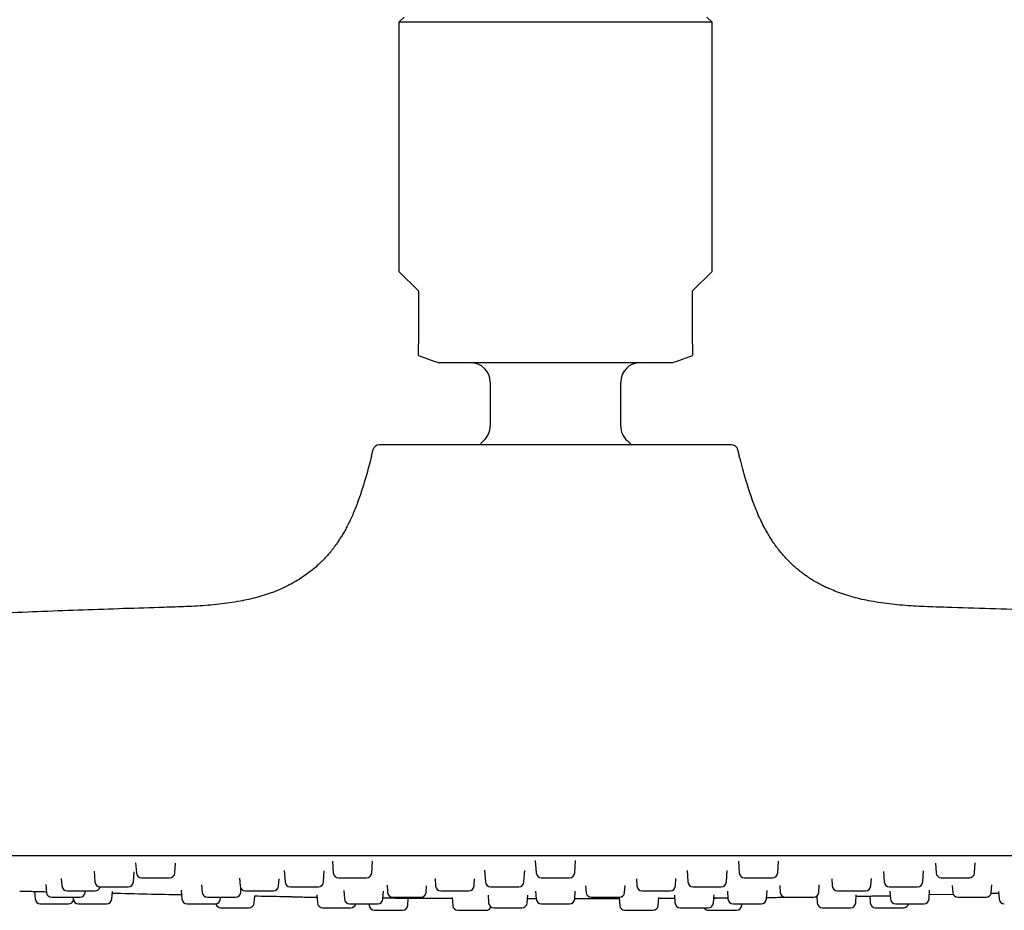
# Model space of a CAD drawing. Header units: millimetres. Extents: x 8 to 1577, y 12 to 2534.
# Tile 64 of 121: x 86 to 162, y 2397 to 2465. Entities that reach past the tile are written whole.
import ezdxf

# ---------------------------------------------------------------- set-up
doc = ezdxf.new("R2010")
doc.units = ezdxf.units.MM

msp = doc.modelspace()

# ---------------------------------------------------------------- linework, layer by layer
at = {"color": 7, "linetype": 'Continuous', "lineweight": 30}
for p, q in [((115.587, 2465.698), (115.187, 2465.298)), ((139.187, 2465.298), (138.787, 2465.698)), ((115.187, 2465.298), (115.187, 2446.198)), ((127.187, 2465.298), (115.187, 2465.298)), ((139.187, 2465.298), (127.187, 2465.298)), ((139.187, 2446.198), (139.187, 2465.298)), ((115.187, 2446.198), (116.687, 2444.698)), ((137.687, 2444.698), (139.187, 2446.198)), ((116.687, 2444.698), (116.687, 2440.64)), ((137.687, 2440.64), (137.687, 2444.698)), ((116.687, 2439.744), (117.938, 2439.289)), ((136.435, 2439.289), (137.687, 2439.744)), ((118.451, 2439.198), (135.922, 2439.198)), ((122.187, 2437.698), (122.187, 2434.331)), ((132.187, 2434.331), (132.187, 2437.698)), ((113.201, 2432.512), (113.074, 2432.032)), ((141.3, 2432.032), (141.173, 2432.512)), ((113.074, 2432.034), (113.095, 2432.034)), ((141.278, 2432.034), (141.3, 2432.034)), ((95.012, 2400.838), (95.066, 2400.07)), ((98.018, 2400.07), (98.07, 2400.817)), ((110.089, 2400.976), (110.152, 2400.07)), ((113.104, 2400.07), (113.167, 2400.965)), ((125.644, 2401.03), (125.711, 2400.07)), ((128.663, 2400.07), (128.73, 2401.029)), ((141.207, 2400.965), (141.27, 2400.07)), ((144.222, 2400.07), (144.285, 2400.976)), ((156.304, 2400.813), (156.356, 2400.07)), ((159.308, 2400.07), (159.361, 2400.834)), ((91.831, 2400.19), (91.889, 2399.37)), ((94.841, 2399.37), (94.895, 2400.147)), ((106.399, 2400.252), (106.461, 2399.37)), ((109.413, 2399.37), (109.472, 2400.223)), ((121.758, 2400.268), (121.821, 2399.37)), ((124.773, 2399.37), (124.835, 2400.26)), ((137.279, 2400.244), (137.341, 2399.37)), ((140.293, 2399.37), (140.355, 2400.263)), ((152.327, 2400.183), (152.384, 2399.37)), ((155.336, 2399.37), (155.395, 2400.22)), ((88.137, 2399.169), (88.179, 2398.57)), ((89.314, 2399.646), (89.355, 2399.07)), ((100.07, 2399.161), (100.111, 2398.57)), ((102.975, 2399.655), (103.016, 2399.07)), ((105.968, 2399.07), (106.006, 2399.61)), ((114.279, 2399.121), (114.318, 2398.57)), ((117.27, 2398.57), (117.306, 2399.088)), ((117.957, 2399.634), (117.997, 2399.07)), ((120.949, 2399.07), (120.987, 2399.613)), ((126.11, 2399.698), (128.264, 2399.698)), ((129.501, 2399.08), (129.537, 2398.57)), ((132.489, 2398.57), (132.526, 2399.094)), ((133.388, 2399.609), (133.425, 2399.07)), ((136.377, 2399.07), (136.416, 2399.63)), ((144.38, 2399.095), (144.416, 2398.57)), ((147.368, 2398.57), (147.408, 2399.141)), ((148.368, 2399.606), (148.406, 2399.07)), ((151.358, 2399.07), (151.398, 2399.65)), ((157.597, 2399.096), (157.634, 2398.57)), ((160.586, 2398.57), (160.627, 2399.163)), ((87.27, 2398.655), (87.311, 2398.07)), ((90.225, 2398.198), (90.234, 2398.07)), ((91.131, 2398.57), (91.14, 2398.698)), ((93.186, 2398.07), (93.226, 2398.637)), ((98.511, 2398.743), (98.558, 2398.07)), ((101.51, 2398.07), (101.519, 2398.198)), ((103.063, 2398.57), (103.084, 2398.874)), ((104.1, 2397.77), (104.138, 2398.321)), ((108.903, 2398.393), (108.946, 2397.77)), ((110.971, 2398.718), (111.016, 2398.07)), ((113.968, 2398.07), (114.01, 2398.676)), ((122.026, 2398.368), (122.068, 2397.77)), ((125.02, 2397.77), (125.061, 2398.356)), ((125.669, 2398.666), (125.711, 2398.07)), ((128.663, 2398.07), (128.705, 2398.665)), ((136.305, 2398.352), (136.346, 2397.77)), ((139.298, 2397.77), (139.34, 2398.382)), ((140.364, 2398.67), (140.406, 2398.07)), ((143.358, 2398.07), (143.403, 2398.712)), ((144.824, 2398.201), (144.992, 2398.203)), ((147.211, 2398.28), (147.247, 2397.77)), ((150.199, 2397.77), (150.242, 2398.388)), ((151.274, 2398.299), (151.311, 2397.77)), ((152.822, 2398.674), (152.864, 2398.07)), ((155.816, 2398.07), (155.862, 2398.737)), ((157.682, 2398.414), (155.837, 2398.375)), ((161.158, 2398.493), (160.562, 2398.479)), ((161.149, 2398.631), (161.188, 2398.07)), ((87.71, 2397.698), (89.864, 2397.698)), ((98.957, 2397.698), (101.111, 2397.698)), ((112.902, 2397.698), (112.911, 2397.57)), ((115.863, 2397.57), (115.902, 2398.134)), ((119.273, 2398.111), (117.034, 2398.124)), ((119.269, 2398.172), (119.311, 2397.57)), ((125.709, 2398.09), (125.042, 2398.092)), ((125.043, 2398.102), (125.709, 2398.101)), ((126.11, 2397.698), (128.264, 2397.698)), ((132.07, 2398.157), (132.111, 2397.57)), ((135.063, 2397.57), (135.105, 2398.172)), ((136.321, 2398.118), (135.101, 2398.112)), ((141.463, 2397.57), (141.472, 2397.698)), ((155.101, 2397.698), (155.185, 2397.698)), ((113.31, 2397.198), (115.464, 2397.198)), ((136.854, 2397.398), (136.893, 2397.398))]:
    msp.add_line(p, q, dxfattribs=at)
at = {"color": 7, "linetype": 'Continuous', "lineweight": 30, "flags": 128}
for points in [[(121.697, 2433.222), (121.463, 2433), (121.365, 2432.902)], [(133.011, 2432.899), (132.911, 2433), (132.677, 2433.222)]]:
    msp.add_lwpolyline(points, dxfattribs=at)
at = {"color": 7, "linetype": 'Continuous', "lineweight": 30}
for centre, radius, start, end in [((118.451, 2440.698), 1.5, 250, 270), ((120.687, 2437.698), 1.5, 0, 90), ((133.687, 2437.698), 1.5, 90, 180), ((135.922, 2440.698), 1.5, 270, 290), ((120.687, 2434.331), 1.5, 312.3436, 0), ((133.687, 2434.331), 1.5, 180, 227.6564), ((113.704, 2432.378), 0.52, 90, 165.10353), ((140.67, 2432.378), 0.52, 14.89647, 90), ((95.465, 2400.098), 0.4, 184, 270), ((97.619, 2400.098), 0.4, 270, 356), ((110.551, 2400.098), 0.4, 184, 270), ((112.705, 2400.098), 0.4, 270, 356), ((126.11, 2400.098), 0.4, 184, 270), ((128.264, 2400.098), 0.4, 270, 356), ((141.669, 2400.098), 0.4, 184, 270), ((143.823, 2400.098), 0.4, 270, 356), ((156.755, 2400.098), 0.4, 184, 270), ((158.909, 2400.098), 0.4, 270, 356), ((89.754, 2399.098), 0.4, 184, 270), ((92.288, 2399.398), 0.4, 184, 270), ((91.908, 2399.098), 0.4, 270, 345.29727), ((94.442, 2399.398), 0.4, 270, 356), ((103.415, 2399.098), 0.4, 184, 270), ((105.569, 2399.098), 0.4, 270, 356), ((106.86, 2399.398), 0.4, 184, 270), ((109.014, 2399.398), 0.4, 270, 356), ((118.396, 2399.098), 0.4, 184, 270), ((120.55, 2399.098), 0.4, 270, 356), ((122.22, 2399.398), 0.4, 184, 270), ((124.374, 2399.398), 0.4, 270, 356), ((133.824, 2399.098), 0.4, 184, 270), ((135.978, 2399.098), 0.4, 270, 356), ((137.74, 2399.398), 0.4, 184, 270), ((139.894, 2399.398), 0.4, 270, 356), ((148.805, 2399.098), 0.4, 184, 270), ((150.959, 2399.098), 0.4, 270, 356), ((152.783, 2399.398), 0.4, 184, 270), ((154.937, 2399.398), 0.4, 270, 356), ((88.578, 2398.598), 0.4, 184, 270), ((90.732, 2398.598), 0.4, 270, 356), ((100.51, 2398.598), 0.4, 184, 270), ((102.664, 2398.598), 0.4, 270, 356), ((114.717, 2398.598), 0.4, 184, 270), ((116.871, 2398.598), 0.4, 270, 356), ((129.936, 2398.598), 0.4, 184, 270), ((132.09, 2398.598), 0.4, 270, 356), ((144.815, 2398.598), 0.4, 184, 270), ((146.969, 2398.598), 0.4, 270, 356), ((158.033, 2398.598), 0.4, 184, 270), ((160.187, 2398.598), 0.4, 270, 356), ((87.71, 2398.098), 0.4, 184, 270), ((89.864, 2398.098), 0.4, 270, 345.96691), ((90.633, 2398.098), 0.4, 184, 270), ((92.787, 2398.098), 0.4, 270, 356), ((98.957, 2398.098), 0.4, 184, 270), ((101.111, 2398.098), 0.4, 270, 356), ((101.547, 2397.798), 0.4, 194.05275, 270), ((103.701, 2397.798), 0.4, 270, 356), ((109.345, 2397.798), 0.4, 184, 270), ((111.415, 2398.098), 0.4, 184, 270), ((111.499, 2397.798), 0.4, 270, 345.29727), ((113.31, 2397.598), 0.4, 184, 270), ((113.569, 2398.098), 0.4, 270, 356), ((115.464, 2397.598), 0.4, 270, 356), ((119.71, 2397.598), 0.4, 184, 270), ((121.864, 2397.598), 0.4, 270, 341.63481), ((122.467, 2397.798), 0.4, 184, 270), ((124.621, 2397.798), 0.4, 270, 356), ((126.11, 2398.098), 0.4, 184, 270), ((128.264, 2398.098), 0.4, 270, 356), ((132.51, 2397.598), 0.4, 184, 270), ((134.664, 2397.598), 0.4, 270, 356), ((136.745, 2397.798), 0.4, 184, 270), ((138.899, 2397.798), 0.4, 270, 356), ((140.805, 2398.098), 0.4, 184, 270), ((141.064, 2397.598), 0.4, 270, 356), ((142.959, 2398.098), 0.4, 270, 356), ((147.646, 2397.798), 0.4, 184, 270), ((149.8, 2397.798), 0.4, 270, 356), ((151.71, 2397.798), 0.4, 184, 270), ((153.263, 2398.098), 0.4, 184, 270), ((153.864, 2397.798), 0.4, 270, 345.29727), ((155.417, 2398.098), 0.4, 270, 356), ((161.587, 2398.098), 0.4, 184, 270), ((138.91, 2397.598), 0.4, 210.10357, 270)]:
    msp.add_arc(centre, radius, start, end, dxfattribs=at)
for points, knots in [([(116.687, 2440.17), (116.687, 2440.18), (116.687, 2440.2), (116.687, 2440.25), (116.687, 2440.317), (116.687, 2440.389), (116.687, 2440.456), (116.687, 2440.519), (116.687, 2440.583), (116.687, 2440.626), (116.687, 2440.64)], [0, 0, 0, 0, 0.185187, 0.370637, 0.554812, 0.705396, 0.78165, 0.857709, 0.955043, 1, 1, 1, 1]), ([(137.687, 2440.64), (137.687, 2440.611), (137.687, 2440.546), (137.687, 2440.466), (137.687, 2440.401), (137.687, 2440.337), (137.687, 2440.276), (137.687, 2440.212), (137.687, 2440.186), (137.687, 2440.17)], [0, 0, 0, 0, 0.095003, 0.211158, 0.300791, 0.390629, 0.557661, 0.725127, 1, 1, 1, 1]), ([(116.687, 2439.745), (116.687, 2439.746), (116.687, 2439.747), (116.687, 2439.768), (116.687, 2439.802), (116.687, 2439.85), (116.687, 2439.912), (116.687, 2440.009), (116.687, 2440.106), (116.687, 2440.17)], [0, 0, 0, 0, 0.112878, 0.238982, 0.365329, 0.491676, 0.618671, 0.745667, 1, 1, 1, 1]), ([(137.687, 2440.17), (137.687, 2440.108), (137.687, 2440.014), (137.687, 2439.918), (137.687, 2439.857), (137.687, 2439.808), (137.687, 2439.772), (137.687, 2439.751), (137.687, 2439.742), (137.687, 2439.745), (137.687, 2439.745)], [0, 0, 0, 0, 0.245822, 0.368885, 0.491947, 0.615544, 0.73914, 0.862956, 0.986773, 1, 1, 1, 1]), ([(127.187, 2432.898), (126.94, 2432.898), (126.448, 2432.898), (125.712, 2432.898), (124.976, 2432.898), (124.238, 2432.898), (123.502, 2432.898), (122.774, 2432.898), (122.087, 2432.898), (121.441, 2432.898), (120.836, 2432.898), (120.248, 2432.898), (119.715, 2432.898), (119.236, 2432.898), (118.808, 2432.898), (118.394, 2432.898), (117.993, 2432.898), (117.579, 2432.898), (117.156, 2432.898), (116.73, 2432.898), (116.329, 2432.898), (115.956, 2432.898), (115.612, 2432.898), (115.296, 2432.898), (115.007, 2432.898), (114.73, 2432.898), (114.471, 2432.898), (114.239, 2432.898), (114.046, 2432.898), (113.894, 2432.898), (113.785, 2432.898), (113.716, 2432.898), (113.708, 2432.898), (113.704, 2432.898)], [0, 0, 0, 0, 0.034903, 0.069732, 0.104591, 0.140109, 0.17611, 0.21209, 0.248165, 0.280145, 0.31205, 0.343961, 0.375959, 0.401382, 0.426747, 0.452096, 0.47747, 0.502907, 0.533848, 0.564721, 0.5956, 0.626559, 0.656818, 0.687015, 0.717218, 0.747496, 0.783235, 0.818898, 0.854597, 0.890741, 0.927143, 0.963523, 1, 1, 1, 1]), ([(140.67, 2432.898), (140.668, 2432.898), (140.664, 2432.898), (140.629, 2432.898), (140.572, 2432.898), (140.492, 2432.898), (140.395, 2432.898), (140.285, 2432.898), (140.168, 2432.898), (140.036, 2432.898), (139.888, 2432.898), (139.7, 2432.898), (139.462, 2432.898), (139.164, 2432.898), (138.836, 2432.898), (138.475, 2432.898), (138.082, 2432.898), (137.657, 2432.898), (137.205, 2432.898), (136.725, 2432.898), (136.221, 2432.898), (135.692, 2432.898), (135.141, 2432.898), (134.61, 2432.898), (134.105, 2432.898), (133.632, 2432.898), (133.148, 2432.898), (132.655, 2432.898), (132.118, 2432.898), (131.538, 2432.898), (130.914, 2432.898), (130.282, 2432.898), (129.654, 2432.898), (129.032, 2432.898), (128.419, 2432.898), (127.804, 2432.898), (127.393, 2432.898), (127.187, 2432.898)], [0, 0, 0, 0, 0.026117, 0.052184, 0.078247, 0.104348, 0.131337, 0.153069, 0.174774, 0.196478, 0.218207, 0.239986, 0.272177, 0.304293, 0.336414, 0.368624, 0.401503, 0.4343, 0.467104, 0.500001, 0.53288, 0.565677, 0.598481, 0.631379, 0.657141, 0.682845, 0.708531, 0.734243, 0.760022, 0.790921, 0.821753, 0.852592, 0.88351, 0.912658, 0.941749, 0.970842, 1, 1, 1, 1]), ([(113.095, 2432.034), (113.032, 2431.799), (112.911, 2431.342), (112.727, 2430.673), (112.544, 2430.039), (112.36, 2429.443), (112.174, 2428.884), (111.985, 2428.364), (111.795, 2427.882), (111.602, 2427.43), (111.408, 2427.01), (111.212, 2426.621), (111.021, 2426.27), (110.836, 2425.953), (110.66, 2425.671), (110.488, 2425.41), (110.323, 2425.174), (110.166, 2424.963), (110.025, 2424.782), (109.897, 2424.624), (109.778, 2424.483), (109.65, 2424.337), (109.551, 2424.227), (109.475, 2424.146), (109.438, 2424.108), (109.4, 2424.07), (109.357, 2424.028), (109.308, 2423.982), (109.256, 2423.934), (109.203, 2423.886), (109.151, 2423.838), (109.098, 2423.79), (109.067, 2423.761), (109.051, 2423.746)], [0, 0, 0, 0, 0.073457, 0.14358, 0.210216, 0.273281, 0.332744, 0.38862, 0.440954, 0.489816, 0.537367, 0.581295, 0.621696, 0.658665, 0.692286, 0.722631, 0.753218, 0.77973, 0.802311, 0.822639, 0.841358, 0.858485, 0.88121, 0.886444, 0.891961, 0.898048, 0.904923, 0.91557, 0.928134, 0.94277, 0.959584, 0.978645, 1, 1, 1, 1]), ([(148.215, 2421.844), (148.195, 2421.853), (148.157, 2421.87), (148.087, 2421.9), (148.018, 2421.93), (147.951, 2421.958), (147.891, 2421.985), (147.829, 2422.013), (147.766, 2422.043), (147.701, 2422.074), (147.617, 2422.116), (147.518, 2422.167), (147.402, 2422.229), (147.284, 2422.293), (147.142, 2422.374), (146.975, 2422.472), (146.781, 2422.592), (146.572, 2422.728), (146.338, 2422.889), (146.072, 2423.084), (145.807, 2423.295), (145.548, 2423.515), (145.301, 2423.74), (145.044, 2423.993), (144.778, 2424.274), (144.507, 2424.584), (144.234, 2424.925), (143.961, 2425.297), (143.688, 2425.706), (143.416, 2426.155), (143.147, 2426.646), (142.883, 2427.182), (142.627, 2427.761), (142.38, 2428.383), (142.144, 2429.043), (141.919, 2429.741), (141.702, 2430.473), (141.49, 2431.242), (141.35, 2431.766), (141.279, 2432.034)], [0, 0, 0, 0, 0.0190825, 0.0358724, 0.050456, 0.0600203, 0.0684857, 0.0759541, 0.0825694, 0.0885321, 0.0941084, 0.1036509, 0.113401, 0.123342, 0.1334735, 0.1497792, 0.1666399, 0.1842784, 0.2053598, 0.2298713, 0.2578115, 0.2807206, 0.3055346, 0.3322787, 0.3609892, 0.3917146, 0.4239123, 0.4581836, 0.49461, 0.5332821, 0.5750635, 0.6193733, 0.666305, 0.7159351, 0.7683121, 0.822435, 0.8791719, 0.9384183, 1, 1, 1, 1]), ([(109.049, 2423.75), (109.009, 2423.71), (108.817, 2423.521), (108.447, 2423.214), (107.938, 2422.831), (107.401, 2422.482), (106.839, 2422.165), (106.253, 2421.88), (105.644, 2421.626), (105.014, 2421.402), (104.365, 2421.207), (103.697, 2421.04), (102.981, 2420.892), (102.214, 2420.766), (101.4, 2420.663), (100.572, 2420.585), (99.735, 2420.528), (98.89, 2420.486), (98.039, 2420.456), (97.471, 2420.439), (97.187, 2420.43)], [0, 0, 0, 0, 0.013599, 0.063868, 0.114246, 0.164886, 0.215932, 0.26751, 0.319724, 0.372655, 0.426354, 0.48085, 0.536142, 0.600274, 0.665339, 0.73123, 0.797807, 0.864911, 0.932368, 1, 1, 1, 1]), ([(157.187, 2420.43), (156.902, 2420.439), (156.334, 2420.456), (155.484, 2420.486), (154.639, 2420.528), (153.801, 2420.585), (152.974, 2420.663), (152.159, 2420.766), (151.393, 2420.892), (150.676, 2421.04), (150.009, 2421.207), (149.36, 2421.402), (148.761, 2421.612), (148.386, 2421.773), (148.216, 2421.847)], [0, 0, 0, 0, 0.093376, 0.186511, 0.279158, 0.371078, 0.462049, 0.551882, 0.640426, 0.716765, 0.792004, 0.866145, 0.939223, 1, 1, 1, 1]), ([(97.187, 2420.43), (95.12, 2420.365), (90.985, 2420.233), (84.785, 2419.987), (78.587, 2419.705), (72.39, 2419.384), (66.196, 2419.025), (60.122, 2418.635), (54.17, 2418.216), (48.692, 2417.802), (45.161, 2417.508), (43.572, 2417.376)], [0, 0, 0, 0, 0.115525, 0.231056, 0.346588, 0.462119, 0.577646, 0.693164, 0.802071, 0.910971, 1, 1, 1, 1]), ([(210.803, 2417.377), (210.627, 2417.392), (208.244, 2417.599), (203.651, 2417.957), (197.022, 2418.447), (190.39, 2418.888), (183.754, 2419.287), (177.115, 2419.641), (170.474, 2419.95), (163.831, 2420.218), (159.402, 2420.36), (157.187, 2420.43)], [0, 0, 0, 0, 0.009853, 0.133596, 0.257347, 0.381109, 0.504882, 0.628662, 0.752445, 0.876225, 1, 1, 1, 1]), ([(50.442, 2401.398), (53.651, 2401.398), (60.068, 2401.398), (69.695, 2401.398), (79.322, 2401.398), (88.949, 2401.398), (98.519, 2401.398), (108.031, 2401.398), (117.486, 2401.398), (126.941, 2401.398), (136.461, 2401.398), (146.044, 2401.398), (155.693, 2401.398), (165.341, 2401.398), (174.989, 2401.398), (184.637, 2401.398), (194.285, 2401.398), (200.716, 2401.398), (203.932, 2401.398)], [0, 0, 0, 0, 0.062736, 0.125466, 0.18819, 0.25091, 0.313626, 0.375219, 0.43681, 0.498401, 0.559991, 0.62284, 0.68569, 0.748542, 0.811399, 0.87426, 0.937127, 1, 1, 1, 1]), ([(92.293, 2398.998), (92.292, 2398.998), (92.291, 2398.998), (92.34, 2398.998), (92.415, 2398.998), (92.496, 2398.998), (92.586, 2398.998), (92.713, 2398.998), (92.868, 2398.998), (93.014, 2398.998), (93.145, 2398.998), (93.307, 2398.998), (93.5, 2398.998), (93.715, 2398.998), (93.883, 2398.998), (94.005, 2398.998), (94.114, 2398.998), (94.231, 2398.998), (94.325, 2398.998), (94.386, 2398.998), (94.421, 2398.998), (94.442, 2398.998), (94.438, 2398.998), (94.436, 2398.998)], [0, 0, 0, 0, 0.039748, 0.104802, 0.169696, 0.202074, 0.234835, 0.294736, 0.354794, 0.394852, 0.434657, 0.474854, 0.539748, 0.604802, 0.669696, 0.702074, 0.734835, 0.794736, 0.854794, 0.894852, 0.934657, 0.974854, 1, 1, 1, 1]), ([(95.466, 2399.698), (95.466, 2399.698), (95.462, 2399.698), (95.488, 2399.698), (95.559, 2399.698), (95.653, 2399.698), (95.747, 2399.698), (95.847, 2399.698), (95.987, 2399.698), (96.151, 2399.698), (96.302, 2399.698), (96.436, 2399.698), (96.6, 2399.698), (96.791, 2399.698), (97, 2399.698), (97.158, 2399.698), (97.271, 2399.698), (97.37, 2399.698), (97.473, 2399.698), (97.55, 2399.698), (97.595, 2399.698), (97.616, 2399.698), (97.617, 2399.698), (97.617, 2399.698)], [0, 0, 0, 0, 0.0088782, 0.073773, 0.1388263, 0.2037212, 0.2360986, 0.2688595, 0.3287609, 0.3888192, 0.4288762, 0.4686822, 0.5088782, 0.573773, 0.6388263, 0.7037212, 0.7360986, 0.7688595, 0.8287609, 0.8888192, 0.9288762, 0.9686822, 1, 1, 1, 1]), ([(106.86, 2398.998), (106.861, 2398.998), (106.866, 2398.998), (106.91, 2398.998), (107.002, 2398.998), (107.111, 2398.998), (107.215, 2398.998), (107.325, 2398.998), (107.473, 2398.998), (107.644, 2398.998), (107.799, 2398.998), (107.934, 2398.998), (108.098, 2398.998), (108.286, 2398.998), (108.487, 2398.998), (108.635, 2398.998), (108.739, 2398.998), (108.828, 2398.998), (108.916, 2398.998), (108.978, 2398.998), (109.007, 2398.998), (109.017, 2398.998), (109.014, 2398.998), (109.014, 2398.998)], [0, 0, 0, 0, 0.0401281, 0.1049713, 0.169973, 0.2348163, 0.267168, 0.2999028, 0.3597566, 0.4197672, 0.4597924, 0.4995667, 0.5397308, 0.6045741, 0.6695757, 0.734419, 0.7667707, 0.7995055, 0.8593593, 0.9193699, 0.9593951, 0.9991695, 1, 1, 1, 1]), ([(110.553, 2399.698), (110.553, 2399.698), (110.552, 2399.698), (110.575, 2399.698), (110.631, 2399.698), (110.74, 2399.698), (110.86, 2399.698), (110.972, 2399.698), (111.088, 2399.698), (111.243, 2399.698), (111.418, 2399.698), (111.575, 2399.698), (111.711, 2399.698), (111.873, 2399.698), (112.057, 2399.698), (112.25, 2399.698), (112.39, 2399.698), (112.484, 2399.698), (112.564, 2399.698), (112.641, 2399.698), (112.688, 2399.698), (112.706, 2399.698), (112.704, 2399.698), (112.703, 2399.698)], [0, 0, 0, 0, 0.024313, 0.064473, 0.129368, 0.194421, 0.259316, 0.291693, 0.324454, 0.384356, 0.444414, 0.484471, 0.524277, 0.564473, 0.629368, 0.694421, 0.759316, 0.791694, 0.824454, 0.884356, 0.944414, 0.984471, 1, 1, 1, 1]), ([(122.222, 2398.998), (122.222, 2398.998), (122.221, 2398.998), (122.239, 2398.998), (122.281, 2398.998), (122.361, 2398.998), (122.492, 2398.998), (122.629, 2398.998), (122.752, 2398.998), (122.877, 2398.998), (123.04, 2398.998), (123.22, 2398.998), (123.378, 2398.998), (123.512, 2398.998), (123.67, 2398.998), (123.846, 2398.998), (124.024, 2398.998), (124.148, 2398.998), (124.228, 2398.998), (124.293, 2398.998), (124.349, 2398.998), (124.375, 2398.998), (124.373, 2398.998), (124.372, 2398.998)], [0, 0, 0, 0, 0.023956, 0.063762, 0.103922, 0.168817, 0.233871, 0.298766, 0.331143, 0.363904, 0.423806, 0.483864, 0.523921, 0.563727, 0.603923, 0.668818, 0.733872, 0.798767, 0.831144, 0.863905, 0.923806, 0.983865, 1, 1, 1, 1]), ([(137.752, 2398.998), (137.76, 2398.998), (137.777, 2398.998), (137.823, 2398.998), (137.897, 2398.998), (138.01, 2398.998), (138.175, 2398.998), (138.333, 2398.998), (138.47, 2398.998), (138.605, 2398.998), (138.777, 2398.998), (138.958, 2398.998), (139.112, 2398.998), (139.24, 2398.998), (139.386, 2398.998), (139.543, 2398.998), (139.69, 2398.998), (139.784, 2398.998), (139.838, 2398.998), (139.875, 2398.998), (139.897, 2398.998), (139.892, 2398.998), (139.891, 2398.998)], [0, 0, 0, 0, 0.04213, 0.08396, 0.126162, 0.194357, 0.262718, 0.330913, 0.364937, 0.399364, 0.462311, 0.525424, 0.567518, 0.609348, 0.651588, 0.719783, 0.788144, 0.856339, 0.890363, 0.92479, 0.987737, 1, 1, 1, 1]), ([(141.685, 2399.698), (141.695, 2399.698), (141.713, 2399.698), (141.762, 2399.698), (141.839, 2399.698), (141.956, 2399.698), (142.124, 2399.698), (142.284, 2399.698), (142.422, 2399.698), (142.559, 2399.698), (142.731, 2399.698), (142.911, 2399.698), (143.065, 2399.698), (143.192, 2399.698), (143.336, 2399.698), (143.49, 2399.698), (143.634, 2399.698), (143.724, 2399.698), (143.775, 2399.698), (143.809, 2399.698), (143.828, 2399.698), (143.822, 2399.698), (143.822, 2399.698)], [0, 0, 0, 0, 0.042449, 0.084597, 0.127119, 0.19583, 0.26471, 0.333422, 0.367703, 0.402391, 0.465816, 0.529407, 0.57182, 0.613967, 0.656527, 0.725239, 0.794118, 0.86283, 0.897112, 0.9318, 0.995224, 1, 1, 1, 1]), ([(152.785, 2398.998), (152.787, 2398.998), (152.79, 2398.998), (152.829, 2398.998), (152.85, 2398.998)], [0, 0, 0, 0, 0.468341, 1, 1, 1, 1]), ([(152.85, 2398.998), (152.867, 2398.998), (152.901, 2398.998), (152.972, 2398.998), (153.074, 2398.998), (153.216, 2398.998), (153.407, 2398.998), (153.581, 2398.998), (153.726, 2398.998), (153.866, 2398.998), (154.039, 2398.998), (154.214, 2398.998), (154.359, 2398.998), (154.475, 2398.998), (154.603, 2398.998), (154.734, 2398.998), (154.845, 2398.998), (154.906, 2398.998), (154.929, 2398.998), (154.939, 2398.998), (154.936, 2398.998), (154.935, 2398.998)], [0, 0, 0, 0, 0.045193, 0.090065, 0.135335, 0.208489, 0.28182, 0.354974, 0.391471, 0.428401, 0.495925, 0.563627, 0.608781, 0.653653, 0.698964, 0.772117, 0.845449, 0.918602, 0.9551, 0.99203, 1, 1, 1, 1]), ([(156.757, 2399.698), (156.759, 2399.698), (156.761, 2399.698), (156.799, 2399.698), (156.82, 2399.698)], [0, 0, 0, 0, 0.459775, 1, 1, 1, 1]), ([(156.82, 2399.698), (156.837, 2399.698), (156.871, 2399.698), (156.941, 2399.698), (157.042, 2399.698), (157.183, 2399.698), (157.373, 2399.698), (157.547, 2399.698), (157.692, 2399.698), (157.832, 2399.698), (158.005, 2399.698), (158.181, 2399.698), (158.325, 2399.698), (158.442, 2399.698), (158.571, 2399.698), (158.702, 2399.698), (158.814, 2399.698), (158.876, 2399.698), (158.901, 2399.698), (158.911, 2399.698), (158.908, 2399.698), (158.907, 2399.698)], [0, 0, 0, 0, 0.0452863, 0.0902502, 0.1356141, 0.2089177, 0.2824005, 0.3557043, 0.3922771, 0.429283, 0.4969463, 0.5647868, 0.6100343, 0.6549983, 0.7004028, 0.7737065, 0.8471892, 0.920493, 0.9570658, 0.9940718, 1, 1, 1, 1]), ([(86.125, 2398.678), (86.128, 2398.678), (86.133, 2398.678), (86.173, 2398.677), (86.235, 2398.675), (86.333, 2398.673), (86.474, 2398.669), (86.667, 2398.664), (86.896, 2398.658), (87.157, 2398.651), (87.446, 2398.644), (87.759, 2398.636), (88.004, 2398.629), (88.146, 2398.625), (88.175, 2398.625)], [0, 0, 0, 0, 0.072935, 0.146389, 0.219682, 0.29257, 0.390615, 0.487594, 0.585203, 0.683141, 0.78014, 0.87789, 0.975625, 1, 1, 1, 1]), ([(88.581, 2398.198), (88.582, 2398.198), (88.584, 2398.198), (88.615, 2398.198), (88.659, 2398.198), (88.736, 2398.198), (88.847, 2398.198), (88.961, 2398.198), (89.07, 2398.198), (89.213, 2398.198), (89.395, 2398.198), (89.614, 2398.198), (89.798, 2398.198), (89.941, 2398.198), (90.075, 2398.198), (90.23, 2398.198), (90.373, 2398.198), (90.483, 2398.198), (90.563, 2398.198), (90.643, 2398.198), (90.706, 2398.198), (90.736, 2398.198), (90.729, 2398.198), (90.728, 2398.198)], [0, 0, 0, 0, 0.053017, 0.085395, 0.118156, 0.178057, 0.238115, 0.278172, 0.317978, 0.358174, 0.423069, 0.488122, 0.553017, 0.585395, 0.618156, 0.678057, 0.738115, 0.778172, 0.817978, 0.858174, 0.923069, 0.988122, 1, 1, 1, 1]), ([(89.756, 2398.698), (89.758, 2398.698), (89.764, 2398.698), (89.815, 2398.698), (89.877, 2398.698), (89.95, 2398.698), (90.059, 2398.698), (90.198, 2398.698), (90.333, 2398.698), (90.457, 2398.698), (90.614, 2398.698), (90.806, 2398.698), (91.026, 2398.698), (91.203, 2398.698), (91.336, 2398.698), (91.457, 2398.698), (91.591, 2398.698), (91.708, 2398.698), (91.789, 2398.698), (91.845, 2398.698), (91.889, 2398.698), (91.914, 2398.698), (91.906, 2398.698), (91.906, 2398.698)], [0, 0, 0, 0, 0.057676, 0.122571, 0.154949, 0.18771, 0.247611, 0.307669, 0.347726, 0.387532, 0.427728, 0.492623, 0.557676, 0.622571, 0.654949, 0.68771, 0.747611, 0.807669, 0.847726, 0.887532, 0.927728, 0.992623, 1, 1, 1, 1]), ([(98.537, 2398.377), (97.656, 2398.394), (95.882, 2398.429), (94.108, 2398.472), (93.216, 2398.493)], [0, 0, 0, 0, 0.496534, 1, 1, 1, 1]), ([(100.514, 2398.198), (100.513, 2398.198), (100.507, 2398.198), (100.542, 2398.198), (100.604, 2398.198), (100.677, 2398.198), (100.759, 2398.198), (100.879, 2398.198), (101.027, 2398.198), (101.168, 2398.198), (101.296, 2398.198), (101.456, 2398.198), (101.649, 2398.198), (101.867, 2398.198), (102.04, 2398.198), (102.167, 2398.198), (102.282, 2398.198), (102.407, 2398.198), (102.512, 2398.198), (102.583, 2398.198), (102.627, 2398.198), (102.659, 2398.198), (102.659, 2398.198), (102.66, 2398.198)], [0, 0, 0, 0, 0.0182238, 0.0832771, 0.148172, 0.1805494, 0.2133103, 0.2732117, 0.33327, 0.373327, 0.413133, 0.453329, 0.5182238, 0.5832771, 0.648172, 0.6805494, 0.7133103, 0.7732117, 0.83327, 0.873327, 0.913133, 0.953329, 1, 1, 1, 1]), ([(103.416, 2398.698), (103.416, 2398.698), (103.412, 2398.698), (103.435, 2398.698), (103.503, 2398.698), (103.595, 2398.698), (103.687, 2398.698), (103.787, 2398.698), (103.925, 2398.698), (104.088, 2398.698), (104.239, 2398.698), (104.372, 2398.698), (104.536, 2398.698), (104.728, 2398.698), (104.937, 2398.698), (105.097, 2398.698), (105.211, 2398.698), (105.311, 2398.698), (105.415, 2398.698), (105.495, 2398.698), (105.542, 2398.698), (105.566, 2398.698), (105.567, 2398.698), (105.568, 2398.698)], [0, 0, 0, 0, 0.004603, 0.069498, 0.134552, 0.199446, 0.231824, 0.264585, 0.324486, 0.384544, 0.424601, 0.464407, 0.504603, 0.569498, 0.634552, 0.699446, 0.731824, 0.764585, 0.824486, 0.884544, 0.924601, 0.964407, 1, 1, 1, 1]), ([(106.987, 2398.232), (106.674, 2398.236), (105.723, 2398.247), (104.773, 2398.264), (104.135, 2398.276)], [0, 0, 0, 0, 0.329482, 1, 1, 1, 1]), ([(106.985, 2398.23), (107.014, 2398.23), (107.07, 2398.229), (107.2, 2398.228), (107.363, 2398.226), (107.561, 2398.223), (107.794, 2398.221), (108.061, 2398.217), (108.365, 2398.214), (108.65, 2398.211), (108.843, 2398.209), (108.916, 2398.208)], [0, 0, 0, 0, 0.109928, 0.219499, 0.329712, 0.441545, 0.555937, 0.673765, 0.795831, 0.922857, 1, 1, 1, 1]), ([(106.985, 2398.23), (107.014, 2398.23), (107.07, 2398.229), (107.2, 2398.228), (107.363, 2398.226), (107.561, 2398.223), (107.794, 2398.221), (108.062, 2398.217), (108.305, 2398.215), (108.465, 2398.213), (108.517, 2398.212)], [0, 0, 0, 0, 0.128743, 0.257068, 0.386143, 0.517117, 0.651088, 0.789082, 0.93204, 1, 1, 1, 1]), ([(114.718, 2398.198), (114.718, 2398.198), (114.715, 2398.198), (114.731, 2398.198), (114.777, 2398.198), (114.876, 2398.198), (114.989, 2398.198), (115.096, 2398.198), (115.208, 2398.198), (115.359, 2398.198), (115.531, 2398.198), (115.687, 2398.198), (115.823, 2398.198), (115.986, 2398.198), (116.173, 2398.198), (116.371, 2398.198), (116.516, 2398.198), (116.616, 2398.198), (116.702, 2398.198), (116.787, 2398.198), (116.842, 2398.198), (116.868, 2398.198), (116.869, 2398.198), (116.87, 2398.198)], [0, 0, 0, 0, 0.008424, 0.048584, 0.113479, 0.178532, 0.243427, 0.275805, 0.308565, 0.368467, 0.428525, 0.468582, 0.508388, 0.548584, 0.613479, 0.678532, 0.743427, 0.775805, 0.808566, 0.868467, 0.928526, 0.968583, 1, 1, 1, 1]), ([(118.396, 2398.698), (118.396, 2398.698), (118.393, 2398.698), (118.403, 2398.698), (118.433, 2398.698), (118.501, 2398.698), (118.619, 2398.698), (118.746, 2398.698), (118.863, 2398.698), (118.984, 2398.698), (119.143, 2398.698), (119.32, 2398.698), (119.478, 2398.698), (119.613, 2398.698), (119.773, 2398.698), (119.955, 2398.698), (120.141, 2398.698), (120.274, 2398.698), (120.363, 2398.698), (120.436, 2398.698), (120.504, 2398.698), (120.544, 2398.698), (120.548, 2398.698), (120.55, 2398.698)], [0, 0, 0, 0, 0.001606, 0.04135, 0.081447, 0.14624, 0.211191, 0.275984, 0.30831, 0.34102, 0.400827, 0.460791, 0.500785, 0.540529, 0.580662, 0.645454, 0.710406, 0.775199, 0.807525, 0.840235, 0.900042, 0.960006, 1, 1, 1, 1]), ([(129.939, 2398.198), (129.944, 2398.198), (129.954, 2398.198), (129.99, 2398.198), (130.052, 2398.198), (130.153, 2398.198), (130.306, 2398.198), (130.456, 2398.198), (130.588, 2398.198), (130.721, 2398.198), (130.89, 2398.198), (131.071, 2398.198), (131.228, 2398.198), (131.359, 2398.198), (131.51, 2398.198), (131.675, 2398.198), (131.835, 2398.198), (131.941, 2398.198), (132.005, 2398.198), (132.053, 2398.198), (132.087, 2398.198), (132.086, 2398.198), (132.086, 2398.198)], [0, 0, 0, 0, 0.041069, 0.081845, 0.122984, 0.18946, 0.256099, 0.322576, 0.355743, 0.389302, 0.450664, 0.512186, 0.553219, 0.593996, 0.635172, 0.701648, 0.768287, 0.834764, 0.867931, 0.90149, 0.962852, 1, 1, 1, 1]), ([(133.832, 2398.698), (133.839, 2398.698), (133.853, 2398.698), (133.895, 2398.698), (133.964, 2398.698), (134.073, 2398.698), (134.232, 2398.698), (134.388, 2398.698), (134.523, 2398.698), (134.657, 2398.698), (134.828, 2398.698), (135.009, 2398.698), (135.165, 2398.698), (135.294, 2398.698), (135.442, 2398.698), (135.602, 2398.698), (135.755, 2398.698), (135.853, 2398.698), (135.912, 2398.698), (135.953, 2398.698), (135.98, 2398.698), (135.975, 2398.698), (135.974, 2398.698)], [0, 0, 0, 0, 0.041695, 0.083093, 0.12486, 0.19235, 0.260006, 0.327497, 0.361169, 0.395241, 0.457538, 0.519999, 0.561658, 0.603057, 0.644861, 0.712351, 0.780007, 0.847498, 0.88117, 0.915242, 0.977539, 1, 1, 1, 1]), ([(143.366, 2398.186), (143.476, 2398.187), (143.78, 2398.19), (144.25, 2398.195), (144.618, 2398.199), (144.791, 2398.201), (144.799, 2398.201)], [0, 0, 0, 0, 0.2234699, 0.6134417, 0.9827373, 1, 1, 1, 1]), ([(144.815, 2398.198), (144.818, 2398.198), (144.824, 2398.198), (144.868, 2398.198), (144.89, 2398.198)], [0, 0, 0, 0, 0.499678, 1, 1, 1, 1]), ([(144.89, 2398.198), (144.908, 2398.198), (144.944, 2398.198), (145.017, 2398.198), (145.121, 2398.198), (145.266, 2398.198), (145.459, 2398.198), (145.634, 2398.198), (145.779, 2398.198), (145.92, 2398.198), (146.092, 2398.198), (146.266, 2398.198), (146.41, 2398.198), (146.524, 2398.198), (146.651, 2398.198), (146.778, 2398.198), (146.886, 2398.198), (146.944, 2398.198), (146.964, 2398.198), (146.973, 2398.198), (146.969, 2398.198), (146.969, 2398.198)], [0, 0, 0, 0, 0.045508, 0.090692, 0.136277, 0.20994, 0.283782, 0.357444, 0.394196, 0.431383, 0.499377, 0.567549, 0.613018, 0.658202, 0.703829, 0.777491, 0.851333, 0.924995, 0.961747, 0.998934, 1, 1, 1, 1]), ([(147.115, 2398.227), (147.134, 2398.227), (147.173, 2398.228), (147.201, 2398.228), (147.215, 2398.228)], [0, 0, 0, 0, 0.479138, 1, 1, 1, 1]), ([(148.806, 2398.698), (148.808, 2398.698), (148.812, 2398.698), (148.853, 2398.698), (148.875, 2398.698)], [0, 0, 0, 0, 0.479757, 1, 1, 1, 1]), ([(148.875, 2398.698), (148.892, 2398.698), (148.927, 2398.698), (148.999, 2398.698), (149.101, 2398.698), (149.245, 2398.698), (149.436, 2398.698), (149.611, 2398.698), (149.756, 2398.698), (149.897, 2398.698), (150.069, 2398.698), (150.244, 2398.698), (150.388, 2398.698), (150.504, 2398.698), (150.631, 2398.698), (150.76, 2398.698), (150.87, 2398.698), (150.93, 2398.698), (150.952, 2398.698), (150.961, 2398.698), (150.958, 2398.698), (150.957, 2398.698)], [0, 0, 0, 0, 0.04532, 0.090317, 0.135714, 0.209072, 0.28261, 0.355968, 0.392567, 0.429601, 0.497314, 0.565205, 0.610486, 0.655483, 0.700921, 0.774279, 0.847816, 0.921174, 0.957774, 0.994808, 1, 1, 1, 1]), ([(150.234, 2398.274), (150.242, 2398.274), (150.269, 2398.274), (150.353, 2398.276), (150.491, 2398.279), (150.685, 2398.282), (150.914, 2398.286), (151.175, 2398.291), (151.464, 2398.297), (151.776, 2398.302), (152.105, 2398.308), (152.446, 2398.314), (152.695, 2398.319), (152.829, 2398.321), (152.846, 2398.322)], [0, 0, 0, 0, 0.027389, 0.100789, 0.199517, 0.297176, 0.395475, 0.494103, 0.591781, 0.690214, 0.788645, 0.886324, 0.984955, 1, 1, 1, 1]), ([(158.038, 2398.198), (158.037, 2398.198), (158.033, 2398.198), (158.051, 2398.198), (158.085, 2398.198), (158.149, 2398.198), (158.228, 2398.198), (158.268, 2398.198)], [0, 0, 0, 0, 0.136234, 0.287323, 0.440202, 0.71992, 1, 1, 1, 1]), ([(158.268, 2398.198), (158.297, 2398.198), (158.356, 2398.198), (158.459, 2398.198), (158.596, 2398.198), (158.772, 2398.198), (158.988, 2398.198), (159.172, 2398.198), (159.317, 2398.198), (159.454, 2398.198), (159.614, 2398.198), (159.766, 2398.198), (159.883, 2398.198), (159.972, 2398.198), (160.062, 2398.198), (160.139, 2398.198), (160.184, 2398.198), (160.182, 2398.198), (160.181, 2398.198)], [0, 0, 0, 0, 0.051026, 0.101689, 0.152802, 0.235396, 0.318192, 0.400786, 0.441994, 0.48369, 0.559929, 0.636368, 0.68735, 0.738013, 0.789172, 0.871766, 0.954562, 1, 1, 1, 1]), ([(90.634, 2397.698), (90.633, 2397.698), (90.631, 2397.698), (90.65, 2397.698), (90.702, 2397.698), (90.772, 2397.698), (90.846, 2397.698), (90.953, 2397.698), (91.1, 2397.698), (91.295, 2397.698), (91.471, 2397.698), (91.617, 2397.698), (91.757, 2397.698), (91.93, 2397.698), (92.103, 2397.698), (92.245, 2397.698), (92.358, 2397.698), (92.482, 2397.698), (92.607, 2397.698), (92.712, 2397.698), (92.765, 2397.698), (92.785, 2397.698), (92.786, 2397.698), (92.786, 2397.698)], [0, 0, 0, 0, 0.0050114, 0.0649128, 0.1249711, 0.1650281, 0.2048341, 0.2450301, 0.3099249, 0.3749783, 0.4398731, 0.4722505, 0.5050114, 0.5649128, 0.6249711, 0.6650281, 0.7048341, 0.7450301, 0.8099249, 0.8749783, 0.9398731, 0.9722505, 1, 1, 1, 1]), ([(111.416, 2397.698), (111.419, 2397.698), (111.425, 2397.698), (111.491, 2397.698), (111.577, 2397.698), (111.666, 2397.698), (111.762, 2397.698), (111.897, 2397.698), (112.057, 2397.698), (112.207, 2397.698), (112.34, 2397.698), (112.503, 2397.698), (112.695, 2397.698), (112.907, 2397.698), (113.069, 2397.698), (113.186, 2397.698), (113.289, 2397.698), (113.398, 2397.698), (113.482, 2397.698), (113.534, 2397.698), (113.559, 2397.698), (113.573, 2397.698), (113.568, 2397.698), (113.567, 2397.698)], [0, 0, 0, 0, 0.059901, 0.124954, 0.189849, 0.222226, 0.254987, 0.314888, 0.374947, 0.415004, 0.45481, 0.495006, 0.559901, 0.624954, 0.689849, 0.722226, 0.754987, 0.814888, 0.874947, 0.915004, 0.95481, 0.995006, 1, 1, 1, 1]), ([(113.974, 2398.158), (113.974, 2398.158), (114.214, 2398.156), (114.706, 2398.152), (115.462, 2398.146), (116.248, 2398.14), (117.064, 2398.134), (117.909, 2398.129), (118.649, 2398.125), (119.107, 2398.122), (119.272, 2398.121)], [0, 0, 0, 0, 0.000213, 0.1379, 0.281497, 0.431086, 0.583907, 0.74264, 0.90734, 1, 1, 1, 1]), ([(113.974, 2398.151), (113.994, 2398.151), (114.128, 2398.15), (114.382, 2398.148), (114.729, 2398.144), (115.07, 2398.141), (115.399, 2398.138), (115.711, 2398.136), (116, 2398.133), (116.239, 2398.131), (116.434, 2398.129), (116.589, 2398.128), (116.724, 2398.126), (116.848, 2398.125), (116.95, 2398.124), (117.021, 2398.124), (117.03, 2398.124), (117.034, 2398.124)], [0, 0, 0, 0, 0.013711, 0.089834, 0.165678, 0.24105, 0.317265, 0.393144, 0.468487, 0.544616, 0.601267, 0.658361, 0.715345, 0.77198, 0.848329, 0.923895, 1, 1, 1, 1]), ([(132.074, 2398.097), (131.934, 2398.096), (130.798, 2398.09), (129.661, 2398.09), (128.664, 2398.09)], [0, 0, 0, 0, 0.123122, 1, 1, 1, 1]), ([(128.665, 2398.101), (128.943, 2398.101), (129.59, 2398.102), (130.592, 2398.104), (131.45, 2398.106), (131.94, 2398.108), (132.073, 2398.108)], [0, 0, 0, 0, 0.24483, 0.568688, 0.882421, 1, 1, 1, 1]), ([(135.101, 2398.121), (135.251, 2398.122), (135.658, 2398.124), (136.064, 2398.127), (136.32, 2398.128)], [0, 0, 0, 0, 0.367549, 1, 1, 1, 1]), ([(139.324, 2398.149), (139.44, 2398.15), (139.799, 2398.153), (140.158, 2398.156), (140.398, 2398.158), (140.4, 2398.158)], [0, 0, 0, 0, 0.323024, 0.996076, 1, 1, 1, 1]), ([(139.324, 2398.142), (139.429, 2398.142), (139.648, 2398.144), (139.989, 2398.148), (140.244, 2398.15), (140.379, 2398.151), (140.4, 2398.151)], [0, 0, 0, 0, 0.299365, 0.619974, 0.939438, 1, 1, 1, 1]), ([(140.806, 2397.698), (140.805, 2397.698), (140.803, 2397.698), (140.82, 2397.698), (140.865, 2397.698), (140.887, 2397.698)], [0, 0, 0, 0, 0.0401, 0.519741, 1, 1, 1, 1]), ([(140.887, 2397.698), (140.906, 2397.698), (140.943, 2397.698), (141.018, 2397.698), (141.125, 2397.698), (141.272, 2397.698), (141.467, 2397.698), (141.643, 2397.698), (141.789, 2397.698), (141.93, 2397.698), (142.102, 2397.698), (142.275, 2397.698), (142.417, 2397.698), (142.53, 2397.698), (142.655, 2397.698), (142.779, 2397.698), (142.884, 2397.698), (142.937, 2397.698), (142.957, 2397.698), (142.958, 2397.698), (142.958, 2397.698)], [0, 0, 0, 0, 0.045817, 0.091308, 0.137204, 0.211367, 0.285712, 0.359875, 0.396877, 0.434316, 0.502773, 0.571409, 0.617187, 0.662678, 0.708615, 0.782778, 0.857122, 0.931286, 0.968287, 1, 1, 1, 1]), ([(153.263, 2397.698), (153.267, 2397.698), (153.273, 2397.698), (153.311, 2397.698), (153.361, 2397.698), (153.442, 2397.698), (153.533, 2397.698), (153.578, 2397.698)], [0, 0, 0, 0, 0.259585, 0.389098, 0.520144, 0.759918, 1, 1, 1, 1]), ([(153.578, 2397.698), (153.611, 2397.698), (153.677, 2397.698), (153.79, 2397.698), (153.936, 2397.698), (154.12, 2397.698), (154.34, 2397.698), (154.523, 2397.698), (154.665, 2397.698), (154.797, 2397.698), (154.949, 2397.698), (155.088, 2397.698), (155.193, 2397.698), (155.269, 2397.698), (155.343, 2397.698), (155.404, 2397.698), (155.413, 2397.698), (155.417, 2397.698)], [0, 0, 0, 0, 0.053455, 0.106529, 0.160075, 0.246601, 0.333338, 0.419864, 0.463034, 0.506714, 0.586582, 0.66666, 0.720069, 0.773143, 0.826737, 0.913263, 1, 1, 1, 1]), ([(101.552, 2397.398), (101.551, 2397.398), (101.548, 2397.398), (101.581, 2397.398), (101.634, 2397.398), (101.696, 2397.398), (101.788, 2397.398), (101.922, 2397.398), (102.104, 2397.398), (102.274, 2397.398), (102.416, 2397.398), (102.556, 2397.398), (102.729, 2397.398), (102.907, 2397.398), (103.055, 2397.398), (103.176, 2397.398), (103.311, 2397.398), (103.451, 2397.398), (103.575, 2397.398), (103.648, 2397.398), (103.682, 2397.398), (103.7, 2397.398), (103.697, 2397.398), (103.696, 2397.398)], [0, 0, 0, 0, 0.0308303, 0.0908886, 0.1309457, 0.1707516, 0.2109477, 0.2758425, 0.3408958, 0.4057906, 0.4381681, 0.4709289, 0.5308303, 0.5908886, 0.6309457, 0.6707516, 0.7109477, 0.7758425, 0.8408958, 0.9057906, 0.9381681, 0.9709289, 1, 1, 1, 1]), ([(109.351, 2397.398), (109.349, 2397.398), (109.344, 2397.398), (109.373, 2397.398), (109.419, 2397.398), (109.478, 2397.398), (109.572, 2397.398), (109.697, 2397.398), (109.823, 2397.398), (109.94, 2397.398), (110.091, 2397.398), (110.279, 2397.398), (110.5, 2397.398), (110.681, 2397.398), (110.82, 2397.398), (110.948, 2397.398), (111.094, 2397.398), (111.225, 2397.398), (111.321, 2397.398), (111.389, 2397.398), (111.452, 2397.398), (111.495, 2397.398), (111.495, 2397.398), (111.494, 2397.398)], [0, 0, 0, 0, 0.0227, 0.087595, 0.119972, 0.152733, 0.212634, 0.272693, 0.31275, 0.352556, 0.392752, 0.457647, 0.5227, 0.587595, 0.619972, 0.652733, 0.712634, 0.772693, 0.81275, 0.852556, 0.892752, 0.957647, 1, 1, 1, 1]), ([(119.714, 2397.198), (119.713, 2397.198), (119.707, 2397.198), (119.742, 2397.198), (119.804, 2397.198), (119.877, 2397.198), (119.959, 2397.198), (120.079, 2397.198), (120.227, 2397.198), (120.368, 2397.198), (120.496, 2397.198), (120.656, 2397.198), (120.849, 2397.198), (121.067, 2397.198), (121.24, 2397.198), (121.367, 2397.198), (121.482, 2397.198), (121.607, 2397.198), (121.712, 2397.198), (121.783, 2397.198), (121.827, 2397.198), (121.859, 2397.198), (121.859, 2397.198), (121.86, 2397.198)], [0, 0, 0, 0, 0.018224, 0.083277, 0.148172, 0.180549, 0.21331, 0.273212, 0.33327, 0.373327, 0.413133, 0.453329, 0.518224, 0.583277, 0.648172, 0.680549, 0.71331, 0.773212, 0.83327, 0.873327, 0.913133, 0.953329, 1, 1, 1, 1]), ([(122.468, 2397.398), (122.468, 2397.398), (122.47, 2397.398), (122.499, 2397.398), (122.561, 2397.398), (122.676, 2397.398), (122.8, 2397.398), (122.915, 2397.398), (123.034, 2397.398), (123.191, 2397.398), (123.367, 2397.398), (123.525, 2397.398), (123.66, 2397.398), (123.822, 2397.398), (124.004, 2397.398), (124.193, 2397.398), (124.329, 2397.398), (124.42, 2397.398), (124.496, 2397.398), (124.569, 2397.398), (124.609, 2397.398), (124.623, 2397.398), (124.62, 2397.398), (124.62, 2397.398)], [0, 0, 0, 0, 0.0344204, 0.0745804, 0.1394753, 0.2045286, 0.2694235, 0.301801, 0.3345618, 0.3944633, 0.4545216, 0.4945787, 0.5343847, 0.5745807, 0.6394756, 0.7045289, 0.7694238, 0.8018013, 0.8345621, 0.8944635, 0.9545219, 0.994579, 1, 1, 1, 1]), ([(132.511, 2397.198), (132.511, 2397.198), (132.51, 2397.198), (132.524, 2397.198), (132.562, 2397.198), (132.623, 2397.198), (132.654, 2397.198)], [0, 0, 0, 0, 0.08371, 0.280266, 0.639901, 1, 1, 1, 1]), ([(132.654, 2397.198), (132.678, 2397.198), (132.726, 2397.198), (132.815, 2397.198), (132.937, 2397.198), (133.099, 2397.198), (133.306, 2397.198), (133.488, 2397.198), (133.635, 2397.198), (133.775, 2397.198), (133.943, 2397.198), (134.108, 2397.198), (134.24, 2397.198), (134.342, 2397.198), (134.452, 2397.198), (134.556, 2397.198), (134.633, 2397.198), (134.664, 2397.198), (134.663, 2397.198), (134.663, 2397.198)], [0, 0, 0, 0, 0.04811, 0.095878, 0.14407, 0.221945, 0.300009, 0.377884, 0.416737, 0.456051, 0.527933, 0.600004, 0.648072, 0.69584, 0.744076, 0.82195, 0.900015, 0.97789, 1, 1, 1, 1]), ([(136.746, 2397.398), (136.746, 2397.398), (136.745, 2397.398), (136.768, 2397.398), (136.817, 2397.398), (136.842, 2397.398)], [0, 0, 0, 0, 0.120178, 0.559805, 1, 1, 1, 1]), ([(136.842, 2397.398), (136.862, 2397.398), (136.902, 2397.398), (136.982, 2397.398), (137.092, 2397.398), (137.244, 2397.398), (137.442, 2397.398), (137.621, 2397.398), (137.767, 2397.398), (137.908, 2397.398), (138.079, 2397.398), (138.25, 2397.398), (138.39, 2397.398), (138.5, 2397.398), (138.621, 2397.398), (138.74, 2397.398), (138.838, 2397.398), (138.884, 2397.398), (138.898, 2397.398), (138.897, 2397.398), (138.897, 2397.398)], [0, 0, 0, 0, 0.046421, 0.092511, 0.139011, 0.214151, 0.289475, 0.364615, 0.402103, 0.440036, 0.509395, 0.578934, 0.625315, 0.671406, 0.717948, 0.793087, 0.868411, 0.943551, 0.98104, 1, 1, 1, 1]), ([(138.91, 2397.198), (138.911, 2397.198), (138.915, 2397.198), (138.941, 2397.198), (138.991, 2397.198), (139.08, 2397.198), (139.22, 2397.198), (139.363, 2397.198), (139.489, 2397.198), (139.618, 2397.198), (139.784, 2397.198), (139.919, 2397.198), (139.987, 2397.198)], [0, 0, 0, 0, 0.080114, 0.159726, 0.240117, 0.369907, 0.500013, 0.629802, 0.694557, 0.760078, 0.879962, 1, 1, 1, 1]), ([(139.987, 2397.198), (140.032, 2397.198), (140.122, 2397.198), (140.255, 2397.198), (140.411, 2397.198), (140.583, 2397.198), (140.753, 2397.198), (140.87, 2397.198), (140.944, 2397.198), (141.002, 2397.198), (141.053, 2397.198), (141.06, 2397.198), (141.064, 2397.198)], [0, 0, 0, 0, 0.080183, 0.159795, 0.240115, 0.369905, 0.500013, 0.629803, 0.694558, 0.76008, 0.879883, 1, 1, 1, 1]), ([(147.646, 2397.398), (147.651, 2397.398), (147.661, 2397.398), (147.72, 2397.398), (147.787, 2397.398), (147.863, 2397.398), (147.976, 2397.398), (148.086, 2397.398), (148.141, 2397.398)], [0, 0, 0, 0, 0.206487, 0.412472, 0.515241, 0.619228, 0.809492, 1, 1, 1, 1]), ([(148.141, 2397.398), (148.18, 2397.398), (148.257, 2397.398), (148.383, 2397.398), (148.542, 2397.398), (148.734, 2397.398), (148.953, 2397.398), (149.129, 2397.398), (149.259, 2397.398), (149.378, 2397.398), (149.509, 2397.398), (149.62, 2397.398), (149.698, 2397.398), (149.748, 2397.398), (149.791, 2397.398), (149.797, 2397.398), (149.8, 2397.398)], [0, 0, 0, 0, 0.058532, 0.116647, 0.175278, 0.270022, 0.364997, 0.459741, 0.50701, 0.55484, 0.642293, 0.729976, 0.788457, 0.846572, 0.905256, 1, 1, 1, 1]), ([(151.71, 2397.398), (151.711, 2397.398), (151.715, 2397.398), (151.741, 2397.398), (151.791, 2397.398), (151.88, 2397.398), (152.02, 2397.398), (152.163, 2397.398), (152.289, 2397.398), (152.418, 2397.398), (152.584, 2397.398), (152.719, 2397.398), (152.787, 2397.398)], [0, 0, 0, 0, 0.080114, 0.159726, 0.240117, 0.369907, 0.500013, 0.629802, 0.694557, 0.760078, 0.879962, 1, 1, 1, 1]), ([(152.787, 2397.398), (152.832, 2397.398), (152.922, 2397.398), (153.055, 2397.398), (153.211, 2397.398), (153.383, 2397.398), (153.553, 2397.398), (153.67, 2397.398), (153.744, 2397.398), (153.802, 2397.398), (153.853, 2397.398), (153.86, 2397.398), (153.864, 2397.398)], [0, 0, 0, 0, 0.080183, 0.1597952, 0.2401155, 0.3699055, 0.5000126, 0.6298027, 0.6945578, 0.7600797, 0.8798829, 1, 1, 1, 1])]:
    msp.add_open_spline(points, degree=3, knots=knots, dxfattribs=at)

doc.saveas('drawing.dxf')
